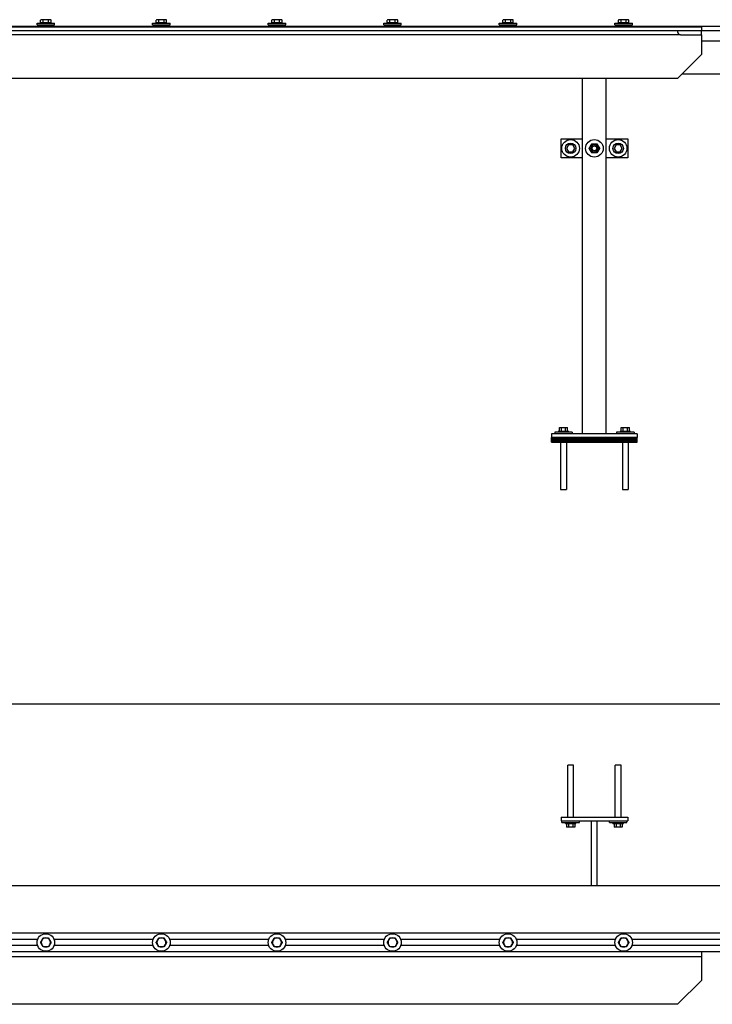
# Model space of a CAD drawing. Header units: millimetres. Extents: x 2241524 to 2686701, y -1965833 to -1461615.
# Tile 45 of 143: x 2335551 to 2337008, y -1955305 to -1953235. Entities that reach past the tile are written whole.
import ezdxf

# ---------------------------------------------------------------- set-up
doc = ezdxf.new("R2010")
doc.units = ezdxf.units.MM
doc.header["$LTSCALE"] = 100
doc.layers.get('Defpoints').update_dxf_attribs({"color": 132})
doc.layers.add('CA_PODLAHA OBRYS', color=12, linetype='Continuous', lineweight=25)
doc.styles.add('ROMANS', font='romans.shx', dxfattribs={"width": 0.8})
doc.dimstyles.new('CA_25', dxfattribs={"dimscale": 25, "dimtxt": 2, "dimasz": 2.5, "dimexe": 1.5, "dimexo": 3, "dimgap": 0.8, "dimtad": 1, "dimdec": 1, "dimrnd": 1, "dimdsep": 46, "dimtxsty": 'ROMANS', "dimblk1": 'OBLIQUE', "dimblk2": 'OBLIQUE', "dimsah": 1, "dimcen": -2.5, "dimclrd": 256, "dimclre": 256, "dimclrt": 256, "dimadec": 0, "dimazin": 2, "dimtfac": 0.714286, "dimtdec": 1, "dimtmove": 1, "dimatfit": 3, "dimldrblk": 'DOTSMALL', "dimfxl": 6, "dimfxlon": 1, "dimtvp": 1.142857, "dimtolj": 1, "dimarcsym": 0})

# ---------------------------------------------------------------- blocks, each defined once
blk = doc.blocks.new('_Oblique')
at = {"color": 0, "linetype": 'ByBlock', "lineweight": -2}
blk.add_line((-0.5, -0.5), (0.5, 0.5), dxfattribs=at)
blk = doc.blocks.new('*D1662')
at = {"layer": 'CA_PODLAHA OBRYS', "lineweight": -2, "transparency": 16777216}
for p, q in [((2332429.6, -1954823.4), (2332429.6, -1954635.9)), ((2337084.6, -1954823.4), (2337084.6, -1954635.9)), ((2332429.6, -1954673.4), (2337084.6, -1954673.4))]:
    blk.add_line(p, q, dxfattribs=at)
at = {"layer": 'Defpoints', "color": 0, "transparency": 16777216}
for p in [(2337084.6, -1954673.4), (2332429.6, -1955054.9), (2337084.6, -1955054.9)]:
    blk.add_point(p, dxfattribs=at)
at = {"layer": 'CA_PODLAHA OBRYS', "lineweight": -2, "transparency": 16777216, "xscale": 62.5, "yscale": 62.5, "zscale": 62.5, "rotation": 180}
blk.add_blockref('_Oblique', (2332429.6, -1954673.4), dxfattribs=at)
at = {"layer": 'CA_PODLAHA OBRYS', "lineweight": -2, "transparency": 16777216, "xscale": 62.5, "yscale": 62.5, "zscale": 62.5}
blk.add_blockref('_Oblique', (2337084.6, -1954673.4), dxfattribs=at)
at = {"layer": 'CA_PODLAHA OBRYS', "transparency": 16777216, "insert": (2334686.6, -1954603.4), "char_height": 50, "attachment_point": 1, "style": 'ROMANS'}
blk.add_mtext('\\A1;4655', dxfattribs=at)
blk = doc.blocks.new('_DotSmall')
at = {"color": 0, "linetype": 'ByBlock', "const_width": 0.5}
blk.add_lwpolyline([(-0.0625, 0, 1), (0.0625, 0, 1)], format="xyb", close=True, dxfattribs=at)

msp = doc.modelspace()

# ---------------------------------------------------------------- linework, layer by layer
at = {"layer": 'CA_PODLAHA OBRYS'}
for p, q in [((2335587.6018, -1953242.2345), (2335624.6018, -1953242.2345)), ((2335587.6018, -1953245.2345), (2335587.6018, -1953242.2345)), ((2335587.6018, -1953245.2345), (2335624.6018, -1953245.2345)), ((2335596.6018, -1953234.7344), (2335595.13215, -1953235.58291)), ((2335595.13215, -1953241.6344), (2335595.13215, -1953235.58291)), ((2335600.61698, -1953241.6344), (2335595.13215, -1953241.6344)), ((2335597.87456, -1953234.7344), (2335596.6018, -1953234.7344)), ((2335597.5018, -1953241.6344), (2335597.5018, -1953242.2345)), ((2335606.1018, -1953234.7344), (2335597.87456, -1953234.7344)), ((2335600.57541, -1953245.2345), (2335600.57541, -1953246.41087)), ((2335600.61698, -1953241.6344), (2335600.61698, -1953235.58291)), ((2335611.58663, -1953241.6344), (2335600.61698, -1953241.6344)), ((2335614.32905, -1953234.7344), (2335606.1018, -1953234.7344)), ((2335611.58663, -1953241.6344), (2335611.58663, -1953235.58291)), ((2335617.07146, -1953241.6344), (2335611.58663, -1953241.6344)), ((2335611.6282, -1953245.2345), (2335611.6282, -1953246.41087)), ((2335615.6018, -1953234.7344), (2335614.32905, -1953234.7344)), ((2335614.7018, -1953241.6344), (2335614.7018, -1953242.2345)), ((2335615.6018, -1953234.7344), (2335617.07146, -1953235.58291)), ((2335617.07146, -1953241.6344), (2335617.07146, -1953235.58291)), ((2335624.6018, -1953245.2345), (2335624.6018, -1953242.2345)), ((2335830.6018, -1953242.2345), (2335867.6018, -1953242.2345)), ((2335830.6018, -1953245.2345), (2335830.6018, -1953242.2345)), ((2335830.6018, -1953245.2345), (2335867.6018, -1953245.2345)), ((2335839.6018, -1953234.7344), (2335838.13215, -1953235.58291)), ((2335838.13215, -1953241.6344), (2335838.13215, -1953235.58291)), ((2335843.61698, -1953241.6344), (2335838.13215, -1953241.6344)), ((2335840.87456, -1953234.7344), (2335839.6018, -1953234.7344)), ((2335840.5018, -1953241.6344), (2335840.5018, -1953242.2345)), ((2335849.1018, -1953234.7344), (2335840.87456, -1953234.7344)), ((2335843.57541, -1953245.2345), (2335843.57541, -1953246.41087)), ((2335843.61698, -1953241.6344), (2335843.61698, -1953235.58291)), ((2335854.58663, -1953241.6344), (2335843.61698, -1953241.6344)), ((2335857.32905, -1953234.7344), (2335849.1018, -1953234.7344)), ((2335854.58663, -1953241.6344), (2335854.58663, -1953235.58291)), ((2335860.07146, -1953241.6344), (2335854.58663, -1953241.6344)), ((2335854.6282, -1953245.2345), (2335854.6282, -1953246.41087)), ((2335858.6018, -1953234.7344), (2335857.32905, -1953234.7344)), ((2335857.7018, -1953241.6344), (2335857.7018, -1953242.2345)), ((2335858.6018, -1953234.7344), (2335860.07146, -1953235.58291)), ((2335860.07146, -1953241.6344), (2335860.07146, -1953235.58291)), ((2335867.6018, -1953245.2345), (2335867.6018, -1953242.2345)), ((2336073.6018, -1953242.2345), (2336110.6018, -1953242.2345)), ((2336073.6018, -1953245.2345), (2336073.6018, -1953242.2345)), ((2336073.6018, -1953245.2345), (2336110.6018, -1953245.2345)), ((2336082.6018, -1953234.7344), (2336081.13215, -1953235.58291)), ((2336081.13215, -1953241.6344), (2336081.13215, -1953235.58291)), ((2336086.61698, -1953241.6344), (2336081.13215, -1953241.6344)), ((2336083.87456, -1953234.7344), (2336082.6018, -1953234.7344)), ((2336083.5018, -1953241.6344), (2336083.5018, -1953242.2345)), ((2336092.1018, -1953234.7344), (2336083.87456, -1953234.7344)), ((2336086.57541, -1953245.2345), (2336086.57541, -1953246.41087)), ((2336086.61698, -1953241.6344), (2336086.61698, -1953235.58291)), ((2336097.58663, -1953241.6344), (2336086.61698, -1953241.6344)), ((2336100.32905, -1953234.7344), (2336092.1018, -1953234.7344)), ((2336097.58663, -1953241.6344), (2336097.58663, -1953235.58291)), ((2336103.07146, -1953241.6344), (2336097.58663, -1953241.6344)), ((2336097.6282, -1953245.2345), (2336097.6282, -1953246.41087)), ((2336101.6018, -1953234.7344), (2336100.32905, -1953234.7344)), ((2336100.7018, -1953241.6344), (2336100.7018, -1953242.2345)), ((2336101.6018, -1953234.7344), (2336103.07146, -1953235.58291)), ((2336103.07146, -1953241.6344), (2336103.07146, -1953235.58291)), ((2336110.6018, -1953245.2345), (2336110.6018, -1953242.2345)), ((2336316.6018, -1953242.2345), (2336353.6018, -1953242.2345)), ((2336316.6018, -1953245.2345), (2336316.6018, -1953242.2345)), ((2336316.6018, -1953245.2345), (2336353.6018, -1953245.2345)), ((2336325.6018, -1953234.7344), (2336324.13215, -1953235.58291)), ((2336324.13215, -1953241.6344), (2336324.13215, -1953235.58291)), ((2336329.61698, -1953241.6344), (2336324.13215, -1953241.6344)), ((2336326.87456, -1953234.7344), (2336325.6018, -1953234.7344)), ((2336326.5018, -1953241.6344), (2336326.5018, -1953242.2345)), ((2336335.1018, -1953234.7344), (2336326.87456, -1953234.7344)), ((2336329.57541, -1953245.2345), (2336329.57541, -1953246.41087)), ((2336329.61698, -1953241.6344), (2336329.61698, -1953235.58291)), ((2336340.58663, -1953241.6344), (2336329.61698, -1953241.6344)), ((2336343.32905, -1953234.7344), (2336335.1018, -1953234.7344)), ((2336340.58663, -1953241.6344), (2336340.58663, -1953235.58291)), ((2336346.07146, -1953241.6344), (2336340.58663, -1953241.6344)), ((2336340.6282, -1953245.2345), (2336340.6282, -1953246.41087)), ((2336344.6018, -1953234.7344), (2336343.32905, -1953234.7344)), ((2336343.7018, -1953241.6344), (2336343.7018, -1953242.2345)), ((2336344.6018, -1953234.7344), (2336346.07146, -1953235.58291)), ((2336346.07146, -1953241.6344), (2336346.07146, -1953235.58291)), ((2336353.6018, -1953245.2345), (2336353.6018, -1953242.2345)), ((2336559.6018, -1953242.2345), (2336596.6018, -1953242.2345)), ((2336559.6018, -1953245.2345), (2336559.6018, -1953242.2345)), ((2336559.6018, -1953245.2345), (2336596.6018, -1953245.2345)), ((2336568.6018, -1953234.7344), (2336567.13215, -1953235.58291)), ((2336567.13215, -1953241.6344), (2336567.13215, -1953235.58291)), ((2336572.61698, -1953241.6344), (2336567.13215, -1953241.6344)), ((2336569.87456, -1953234.7344), (2336568.6018, -1953234.7344)), ((2336569.5018, -1953241.6344), (2336569.5018, -1953242.2345)), ((2336578.1018, -1953234.7344), (2336569.87456, -1953234.7344)), ((2336572.57541, -1953245.2345), (2336572.57541, -1953246.41087)), ((2336572.61698, -1953241.6344), (2336572.61698, -1953235.58291)), ((2336583.58663, -1953241.6344), (2336572.61698, -1953241.6344)), ((2336586.32905, -1953234.7344), (2336578.1018, -1953234.7344)), ((2336583.58663, -1953241.6344), (2336583.58663, -1953235.58291)), ((2336589.07146, -1953241.6344), (2336583.58663, -1953241.6344)), ((2336583.6282, -1953245.2345), (2336583.6282, -1953246.41087)), ((2336587.6018, -1953234.7344), (2336586.32905, -1953234.7344)), ((2336586.7018, -1953241.6344), (2336586.7018, -1953242.2345)), ((2336587.6018, -1953234.7344), (2336589.07146, -1953235.58291)), ((2336589.07146, -1953241.6344), (2336589.07146, -1953235.58291)), ((2336596.6018, -1953245.2345), (2336596.6018, -1953242.2345)), ((2336802.6018, -1953242.2345), (2336839.6018, -1953242.2345)), ((2336802.6018, -1953245.2345), (2336802.6018, -1953242.2345)), ((2336802.6018, -1953245.2345), (2336839.6018, -1953245.2345)), ((2336811.6018, -1953234.7344), (2336810.13215, -1953235.58291)), ((2336810.13215, -1953241.6344), (2336810.13215, -1953235.58291)), ((2336815.61698, -1953241.6344), (2336810.13215, -1953241.6344)), ((2336812.87456, -1953234.7344), (2336811.6018, -1953234.7344)), ((2336812.5018, -1953241.6344), (2336812.5018, -1953242.2345)), ((2336821.1018, -1953234.7344), (2336812.87456, -1953234.7344)), ((2336815.57541, -1953245.2345), (2336815.57541, -1953246.41087)), ((2336815.61698, -1953241.6344), (2336815.61698, -1953235.58291)), ((2336826.58663, -1953241.6344), (2336815.61698, -1953241.6344)), ((2336829.32905, -1953234.7344), (2336821.1018, -1953234.7344)), ((2336826.58663, -1953241.6344), (2336826.58663, -1953235.58291)), ((2336832.07146, -1953241.6344), (2336826.58663, -1953241.6344)), ((2336826.6282, -1953245.2345), (2336826.6282, -1953246.41087)), ((2336830.6018, -1953234.7344), (2336829.32905, -1953234.7344)), ((2336829.7018, -1953241.6344), (2336829.7018, -1953242.2345)), ((2336830.6018, -1953234.7344), (2336832.07146, -1953235.58291)), ((2336832.07146, -1953241.6344), (2336832.07146, -1953235.58291)), ((2336839.6018, -1953245.2345), (2336839.6018, -1953242.2345)), ((2336984.6018, -1953250.2345), (2332529.6018, -1953250.2345)), ((2336940.6018, -1953266.2345), (2332573.6018, -1953266.2345)), ((2336934.6018, -1953258.2345), (2332579.6018, -1953258.2345)), ((2335369.1018, -1953248.2345), (2335600.1018, -1953248.2345)), ((2335596.1518, -1953248.9345), (2335596.1518, -1953250.2345)), ((2335615.8518, -1953248.7345), (2335596.3518, -1953248.7345)), ((2335600.57541, -1953246.41087), (2335600.1018, -1953247.4845)), ((2335600.1018, -1953247.4845), (2335612.1018, -1953247.4845)), ((2335600.1018, -1953247.4845), (2335600.1018, -1953248.7345)), ((2335600.57541, -1953246.41087), (2335611.6282, -1953246.41087)), ((2335611.6282, -1953246.41087), (2335612.1018, -1953247.4845)), ((2335612.1018, -1953247.4845), (2335612.1018, -1953248.7345)), ((2335612.1018, -1953248.2345), (2335843.1018, -1953248.2345)), ((2335616.0518, -1953248.9345), (2335616.0518, -1953250.2345)), ((2335839.1518, -1953248.9345), (2335839.1518, -1953250.2345)), ((2335858.8518, -1953248.7345), (2335839.3518, -1953248.7345)), ((2335843.57541, -1953246.41087), (2335843.1018, -1953247.4845)), ((2335843.1018, -1953247.4845), (2335855.1018, -1953247.4845)), ((2335843.1018, -1953247.4845), (2335843.1018, -1953248.7345)), ((2335843.57541, -1953246.41087), (2335854.6282, -1953246.41087)), ((2335854.6282, -1953246.41087), (2335855.1018, -1953247.4845)), ((2335855.1018, -1953247.4845), (2335855.1018, -1953248.7345)), ((2335855.1018, -1953248.2345), (2336086.1018, -1953248.2345)), ((2335859.0518, -1953248.9345), (2335859.0518, -1953250.2345)), ((2336082.1518, -1953248.9345), (2336082.1518, -1953250.2345)), ((2336101.8518, -1953248.7345), (2336082.3518, -1953248.7345)), ((2336086.57541, -1953246.41087), (2336086.1018, -1953247.4845)), ((2336086.1018, -1953247.4845), (2336098.1018, -1953247.4845)), ((2336086.1018, -1953247.4845), (2336086.1018, -1953248.7345)), ((2336086.57541, -1953246.41087), (2336097.6282, -1953246.41087)), ((2336097.6282, -1953246.41087), (2336098.1018, -1953247.4845)), ((2336098.1018, -1953247.4845), (2336098.1018, -1953248.7345)), ((2336098.1018, -1953248.2345), (2336329.1018, -1953248.2345)), ((2336102.0518, -1953248.9345), (2336102.0518, -1953250.2345)), ((2336325.1518, -1953248.9345), (2336325.1518, -1953250.2345)), ((2336344.8518, -1953248.7345), (2336325.3518, -1953248.7345)), ((2336329.57541, -1953246.41087), (2336329.1018, -1953247.4845)), ((2336329.1018, -1953247.4845), (2336341.1018, -1953247.4845)), ((2336329.1018, -1953247.4845), (2336329.1018, -1953248.7345)), ((2336329.57541, -1953246.41087), (2336340.6282, -1953246.41087)), ((2336340.6282, -1953246.41087), (2336341.1018, -1953247.4845)), ((2336341.1018, -1953247.4845), (2336341.1018, -1953248.7345)), ((2336341.1018, -1953248.2345), (2336572.1018, -1953248.2345)), ((2336345.0518, -1953248.9345), (2336345.0518, -1953250.2345)), ((2336568.1518, -1953248.9345), (2336568.1518, -1953250.2345)), ((2336587.8518, -1953248.7345), (2336568.3518, -1953248.7345)), ((2336572.57541, -1953246.41087), (2336572.1018, -1953247.4845)), ((2336572.1018, -1953247.4845), (2336584.1018, -1953247.4845)), ((2336572.1018, -1953247.4845), (2336572.1018, -1953248.7345)), ((2336572.57541, -1953246.41087), (2336583.6282, -1953246.41087)), ((2336583.6282, -1953246.41087), (2336584.1018, -1953247.4845)), ((2336584.1018, -1953247.4845), (2336584.1018, -1953248.7345)), ((2336584.1018, -1953248.2345), (2336815.1018, -1953248.2345)), ((2336588.0518, -1953248.9345), (2336588.0518, -1953250.2345)), ((2336811.1518, -1953248.9345), (2336811.1518, -1953250.2345)), ((2336830.8518, -1953248.7345), (2336811.3518, -1953248.7345)), ((2336815.57541, -1953246.41087), (2336815.1018, -1953247.4845)), ((2336815.1018, -1953247.4845), (2336827.1018, -1953247.4845)), ((2336815.1018, -1953247.4845), (2336815.1018, -1953248.7345)), ((2336815.57541, -1953246.41087), (2336826.6282, -1953246.41087)), ((2336826.6282, -1953246.41087), (2336827.1018, -1953247.4845)), ((2336827.1018, -1953247.4845), (2336827.1018, -1953248.7345)), ((2336827.1018, -1953248.2345), (2337058.1018, -1953248.2345)), ((2336831.0518, -1953248.9345), (2336831.0518, -1953250.2345)), ((2336984.6018, -1953258.2345), (2336934.6018, -1953258.2345)), ((2336934.6018, -1953258.2345), (2336934.6018, -1953260.2345)), ((2336940.6018, -1953266.2345), (2336984.6018, -1953266.2345)), ((2336984.6018, -1953250.2345), (2336984.6018, -1953258.2345)), ((2337084.6018, -1953258.2345), (2336984.6018, -1953258.2345)), ((2336984.6018, -1953266.2345), (2336984.6018, -1953258.2345)), ((2336984.6018, -1953266.2345), (2336984.6018, -1953278.2345)), ((2336984.6018, -1953278.2345), (2336984.6018, -1953308.2345)), ((2337084.6018, -1953280.2345), (2336984.6018, -1953280.2345)), ((2336984.6018, -1953308.2345), (2336940.6018, -1953352.2345)), ((2336944.6018, -1953348.2345), (2337084.6018, -1953348.2345)), ((2336934.6018, -1953358.2345), (2332579.6018, -1953358.2345)), ((2336734.6018, -1954105.2345), (2336734.6018, -1953358.2345)), ((2336784.6018, -1954105.2345), (2336784.6018, -1953358.2345)), ((2336934.6018, -1953358.2345), (2336940.6018, -1953352.2345)), ((2336689.6018, -1953525.2345), (2336689.6018, -1953485.2345)), ((2336689.6018, -1953485.2345), (2336734.6018, -1953485.2345)), ((2336784.6018, -1953485.2345), (2336829.6018, -1953485.2345)), ((2336829.6018, -1953485.2345), (2336829.6018, -1953525.2345)), ((2336705.27168, -1953497.7345), (2336700.94155, -1953505.2345)), ((2336700.94155, -1953505.2345), (2336705.27168, -1953512.7345)), ((2336713.93193, -1953497.7345), (2336705.27168, -1953497.7345)), ((2336705.27168, -1953512.7345), (2336713.93193, -1953512.7345)), ((2336718.26206, -1953505.2345), (2336713.93193, -1953497.7345)), ((2336713.93193, -1953512.7345), (2336718.26206, -1953505.2345)), ((2336805.27168, -1953497.7345), (2336800.94155, -1953505.2345)), ((2336800.94155, -1953505.2345), (2336805.27168, -1953512.7345)), ((2336813.93193, -1953497.7345), (2336805.27168, -1953497.7345)), ((2336805.27168, -1953512.7345), (2336813.93193, -1953512.7345)), ((2336818.26206, -1953505.2345), (2336813.93193, -1953497.7345)), ((2336813.93193, -1953512.7345), (2336818.26206, -1953505.2345)), ((2336734.6018, -1953525.2345), (2336689.6018, -1953525.2345)), ((2336829.6018, -1953525.2345), (2336784.6018, -1953525.2345)), ((2336685.94155, -1954092.2345), (2336690.27168, -1954092.2345)), ((2336685.94155, -1954100.2345), (2336685.94155, -1954092.2345)), ((2336690.27168, -1954092.2345), (2336698.93193, -1954092.2345)), ((2336690.27168, -1954100.2345), (2336690.27168, -1954092.2345)), ((2336698.93193, -1954092.2345), (2336703.26206, -1954092.2345)), ((2336698.93193, -1954100.2345), (2336698.93193, -1954092.2345)), ((2336703.26206, -1954100.2345), (2336703.26206, -1954092.2345)), ((2336815.94155, -1954092.2345), (2336820.27168, -1954092.2345)), ((2336815.94155, -1954100.2345), (2336815.94155, -1954092.2345)), ((2336820.27168, -1954092.2345), (2336828.93193, -1954092.2345)), ((2336820.27168, -1954100.2345), (2336820.27168, -1954092.2345)), ((2336828.93193, -1954092.2345), (2336833.26206, -1954092.2345)), ((2336828.93193, -1954100.2345), (2336828.93193, -1954092.2345)), ((2336833.26206, -1954100.2345), (2336833.26206, -1954092.2345)), ((2336849.6018, -1954105.2345), (2336669.6018, -1954105.2345)), ((2336669.6018, -1954105.2345), (2336669.6018, -1954113.2345)), ((2336669.6018, -1954115.2345), (2336669.6018, -1954113.2345)), ((2336669.6018, -1954113.2345), (2336849.6018, -1954113.2345)), ((2336849.6018, -1954113.2345), (2336669.6018, -1954113.2345)), ((2336713.1018, -1954102.2345), (2336676.1018, -1954102.2345)), ((2336676.1018, -1954102.2345), (2336676.1018, -1954105.2345)), ((2336705.6018, -1954100.2345), (2336683.6018, -1954100.2345)), ((2336683.6018, -1954100.2345), (2336683.6018, -1954102.2345)), ((2336705.6018, -1954100.2345), (2336705.6018, -1954102.2345)), ((2336713.1018, -1954102.2345), (2336713.1018, -1954105.2345)), ((2336843.1018, -1954102.2345), (2336806.1018, -1954102.2345)), ((2336806.1018, -1954102.2345), (2336806.1018, -1954105.2345)), ((2336835.6018, -1954100.2345), (2336813.6018, -1954100.2345)), ((2336813.6018, -1954100.2345), (2336813.6018, -1954102.2345)), ((2336835.6018, -1954100.2345), (2336835.6018, -1954102.2345)), ((2336843.1018, -1954102.2345), (2336843.1018, -1954105.2345)), ((2336849.6018, -1954105.2345), (2336849.6018, -1954113.2345)), ((2336849.6018, -1954115.2345), (2336849.6018, -1954113.2345)), ((2336669.6018, -1954117.2345), (2336669.6018, -1954115.2345)), ((2336669.6018, -1954115.2345), (2336849.6018, -1954115.2345)), ((2336669.6018, -1954115.2345), (2336849.6018, -1954115.2345)), ((2336669.6018, -1954117.2345), (2336849.6018, -1954117.2345)), ((2336669.6018, -1954119.2345), (2336669.6018, -1954117.2345)), ((2336669.6018, -1954117.2345), (2336849.6018, -1954117.2345)), ((2336669.6018, -1954119.2345), (2336849.6018, -1954119.2345)), ((2336669.6018, -1954121.2345), (2336669.6018, -1954119.2345)), ((2336669.6018, -1954119.2345), (2336849.6018, -1954119.2345)), ((2336669.6018, -1954123.2345), (2336669.6018, -1954121.2345)), ((2336669.6018, -1954121.2345), (2336849.6018, -1954121.2345)), ((2336669.6018, -1954121.2345), (2336849.6018, -1954121.2345)), ((2336669.6018, -1954123.2345), (2336849.6018, -1954123.2345)), ((2336688.6018, -1954123.2345), (2336688.6018, -1954222.2345)), ((2336700.6018, -1954123.2345), (2336700.6018, -1954222.2345)), ((2336818.6018, -1954123.2345), (2336818.6018, -1954222.2345)), ((2336830.6018, -1954123.2345), (2336830.6018, -1954222.2345)), ((2336849.6018, -1954117.2345), (2336849.6018, -1954115.2345)), ((2336849.6018, -1954119.2345), (2336849.6018, -1954117.2345)), ((2336849.6018, -1954121.2345), (2336849.6018, -1954119.2345)), ((2336849.6018, -1954123.2345), (2336849.6018, -1954121.2345)), ((2336688.6018, -1954222.2345), (2336700.6018, -1954222.2345)), ((2336818.6018, -1954222.2345), (2336830.6018, -1954222.2345)), ((2336715.6018, -1954802.4033), (2336703.6018, -1954802.4033)), ((2336703.6018, -1954911.4033), (2336703.6018, -1954802.4033)), ((2336715.6018, -1954911.4033), (2336715.6018, -1954802.4033)), ((2336815.6018, -1954802.4033), (2336803.6018, -1954802.4033)), ((2336803.6018, -1954911.4033), (2336803.6018, -1954802.4033)), ((2336815.6018, -1954911.4033), (2336815.6018, -1954802.4033)), ((2336689.6018, -1954911.4033), (2336689.6018, -1954919.4033)), ((2336689.6018, -1954911.4033), (2336829.6018, -1954911.4033)), ((2336689.6018, -1954919.4033), (2336829.6018, -1954919.4033)), ((2336691.1018, -1954922.4033), (2336691.1018, -1954919.4033)), ((2336691.1018, -1954922.4033), (2336728.1018, -1954922.4033)), ((2336698.6018, -1954924.4033), (2336698.6018, -1954922.4033)), ((2336720.6018, -1954924.4033), (2336720.6018, -1954922.4033)), ((2336728.1018, -1954922.4033), (2336728.1018, -1954919.4033)), ((2336753.6018, -1955054.9033), (2336753.6018, -1954919.4033)), ((2336765.6018, -1955054.9033), (2336765.6018, -1954919.4033)), ((2336791.1018, -1954922.4033), (2336791.1018, -1954919.4033)), ((2336791.1018, -1954922.4033), (2336828.1018, -1954922.4033)), ((2336798.6018, -1954924.4033), (2336798.6018, -1954922.4033)), ((2336820.6018, -1954924.4033), (2336820.6018, -1954922.4033)), ((2336828.1018, -1954922.4033), (2336828.1018, -1954919.4033)), ((2336829.6018, -1954911.4033), (2336829.6018, -1954919.4033)), ((2336698.6018, -1954924.4033), (2336720.6018, -1954924.4033)), ((2336700.94155, -1954924.4033), (2336700.94155, -1954932.4033)), ((2336705.27168, -1954932.4033), (2336700.94155, -1954932.4033)), ((2336705.27168, -1954924.4033), (2336705.27168, -1954932.4033)), ((2336713.93193, -1954932.4033), (2336705.27168, -1954932.4033)), ((2336713.93193, -1954924.4033), (2336713.93193, -1954932.4033)), ((2336718.26206, -1954932.4033), (2336713.93193, -1954932.4033)), ((2336718.26206, -1954924.4033), (2336718.26206, -1954932.4033)), ((2336798.6018, -1954924.4033), (2336820.6018, -1954924.4033)), ((2336800.94155, -1954924.4033), (2336800.94155, -1954932.4033)), ((2336805.27168, -1954932.4033), (2336800.94155, -1954932.4033)), ((2336805.27168, -1954924.4033), (2336805.27168, -1954932.4033)), ((2336813.93193, -1954932.4033), (2336805.27168, -1954932.4033)), ((2336813.93193, -1954924.4033), (2336813.93193, -1954932.4033)), ((2336818.26206, -1954932.4033), (2336813.93193, -1954932.4033)), ((2336818.26206, -1954924.4033), (2336818.26206, -1954932.4033)), ((2332429.6018, -1955054.9033), (2337084.6018, -1955054.9033)), ((2332429.6018, -1955154.9033), (2337084.6018, -1955154.9033)), ((2335588.68952, -1955168.6533), (2335380.51408, -1955168.6533)), ((2335831.68952, -1955168.6533), (2335623.51408, -1955168.6533)), ((2336074.68952, -1955168.6533), (2335866.51408, -1955168.6533)), ((2336317.68952, -1955168.6533), (2336109.51408, -1955168.6533)), ((2336560.68952, -1955168.6533), (2336352.51408, -1955168.6533)), ((2336803.68952, -1955168.6533), (2336595.51408, -1955168.6533)), ((2337046.68952, -1955168.6533), (2336838.51408, -1955168.6533)), ((2335588.68952, -1955181.1533), (2335380.51408, -1955181.1533)), ((2335831.68952, -1955181.1533), (2335623.51408, -1955181.1533)), ((2336074.68952, -1955181.1533), (2335866.51408, -1955181.1533)), ((2336317.68952, -1955181.1533), (2336109.51408, -1955181.1533)), ((2336560.68952, -1955181.1533), (2336352.51408, -1955181.1533)), ((2336803.68952, -1955181.1533), (2336595.51408, -1955181.1533)), ((2337046.68952, -1955181.1533), (2336838.51408, -1955181.1533)), ((2336984.6018, -1955194.9033), (2332529.6018, -1955194.9033)), ((2336984.6018, -1955204.9033), (2332529.6018, -1955204.9033)), ((2337084.6018, -1955194.9033), (2336984.6018, -1955194.9033)), ((2336984.6018, -1955194.9033), (2336984.6018, -1955204.9033)), ((2336984.6018, -1955204.9033), (2336984.6018, -1955254.9033)), ((2336984.6018, -1955254.9033), (2336934.6018, -1955304.9033)), ((2336934.6018, -1955304.9033), (2332579.6018, -1955304.9033))]:
    msp.add_line(p, q, dxfattribs=at)
for centre, major_axis, ratio, start_param, end_param in [((2335596.3518, -1953248.9345), (-0.14142, 0.14142), 0.9999999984, -0.7853981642, 0.7853981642), ((2335615.8518, -1953248.9345), (0.14142, 0.14142), 0.9999999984, 5.497787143, 7.0685834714), ((2335839.3518, -1953248.9345), (-0.14142, 0.14142), 0.9999999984, -0.7853981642, 0.7853981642), ((2335858.8518, -1953248.9345), (0.14142, 0.14142), 0.9999999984, 5.497787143, 7.0685834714), ((2336082.3518, -1953248.9345), (-0.14142, 0.14142), 0.9999999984, -0.7853981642, 0.7853981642), ((2336101.8518, -1953248.9345), (0.14142, 0.14142), 0.9999999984, 5.497787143, 7.0685834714), ((2336325.3518, -1953248.9345), (-0.14142, 0.14142), 0.9999999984, -0.7853981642, 0.7853981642), ((2336344.8518, -1953248.9345), (0.14142, 0.14142), 0.9999999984, 5.497787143, 7.0685834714), ((2336568.3518, -1953248.9345), (-0.14142, 0.14142), 0.9999999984, -0.7853981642, 0.7853981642), ((2336587.8518, -1953248.9345), (0.14142, 0.14142), 0.9999999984, 5.497787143, 7.0685834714), ((2336811.3518, -1953248.9345), (-0.14142, 0.14142), 0.9999999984, -0.7853981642, 0.7853981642), ((2336830.8518, -1953248.9345), (0.14142, 0.14142), 0.9999999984, 5.497787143, 7.0685834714), ((2336940.6018, -1953260.2345), (-4.24264, 4.24264), 0.9999999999, 0.7853981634, 2.3561944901), ((2336709.6018, -1953505.2345), (13.08148, 13.08148), 1, 5.4977871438, 11.780972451), ((2336709.6018, -1953505.2345), (7.77817, 7.77817), 1, 5.4977871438, 11.7809724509), ((2336759.6018, -1953505.2345), (13.08148, 13.08148), 1, 5.4977871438, 11.780972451), ((2336809.6018, -1953505.2345), (13.08148, 13.08148), 1, 5.4977871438, 11.780972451), ((2336809.6018, -1953505.2345), (7.77817, 7.77817), 1, 5.4977871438, 11.7809724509), ((2336759.6018, -1953505.2345), (6.08112, 6.08112), 1, 5.4977871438, 11.780972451), ((2336759.6018, -1953505.2345), (4.24279, 4.24279), 0.9999999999, 5.4977871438, 11.7809724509), ((2336759.6018, -1953505.2345), (-4.24264, 4.24264), 0.9999999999, 3.926990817, 10.2101761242), ((2336759.6018, -1953505.2345), (-3.53553, 3.53553), 0.9999999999, 3.926990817, 10.2101761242), ((2335606.1018, -1955174.9033), (13.08148, 13.08148), 1, 5.4977871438, 11.780972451), ((2335606.1018, -1955174.9033), (-6.71751, 6.71751), 1, 0.2617993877, 1.3089969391), ((2335606.1018, -1955174.9033), (-6.71751, 6.71751), 1, -0.7853981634, 0.2617993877), ((2335606.1018, -1955174.9033), (6.71751, 6.71751), 1, 6.0213859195, 7.0685834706), ((2335606.1018, -1955174.9033), (-6.71751, 6.71751), 1, 3.4033920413, 4.4505895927), ((2335849.1018, -1955174.9033), (13.08148, 13.08148), 1, 5.4977871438, 11.780972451), ((2335849.1018, -1955174.9033), (-6.71751, 6.71751), 1, 0.2617993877, 1.3089969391), ((2335849.1018, -1955174.9033), (-6.71751, 6.71751), 1, -0.7853981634, 0.2617993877), ((2335849.1018, -1955174.9033), (6.71751, 6.71751), 1, 6.0213859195, 7.0685834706), ((2335849.1018, -1955174.9033), (-6.71751, 6.71751), 1, 3.4033920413, 4.4505895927), ((2336092.1018, -1955174.9033), (13.08148, 13.08148), 1, 5.4977871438, 11.780972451), ((2336092.1018, -1955174.9033), (-6.71751, 6.71751), 1, 0.2617993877, 1.3089969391), ((2336092.1018, -1955174.9033), (-6.71751, 6.71751), 1, -0.7853981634, 0.2617993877), ((2336092.1018, -1955174.9033), (6.71751, 6.71751), 1, 6.0213859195, 7.0685834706), ((2336092.1018, -1955174.9033), (-6.71751, 6.71751), 1, 3.4033920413, 4.4505895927), ((2336335.1018, -1955174.9033), (13.08148, 13.08148), 1, 5.4977871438, 11.780972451), ((2336335.1018, -1955174.9033), (-6.71751, 6.71751), 1, 0.2617993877, 1.3089969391), ((2336335.1018, -1955174.9033), (-6.71751, 6.71751), 1, -0.7853981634, 0.2617993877), ((2336335.1018, -1955174.9033), (6.71751, 6.71751), 1, 6.0213859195, 7.0685834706), ((2336335.1018, -1955174.9033), (-6.71751, 6.71751), 1, 3.4033920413, 4.4505895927), ((2336578.1018, -1955174.9033), (13.08148, 13.08148), 1, 5.4977871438, 11.780972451), ((2336578.1018, -1955174.9033), (-6.71751, 6.71751), 1, 0.2617993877, 1.3089969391), ((2336578.1018, -1955174.9033), (-6.71751, 6.71751), 1, -0.7853981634, 0.2617993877), ((2336578.1018, -1955174.9033), (6.71751, 6.71751), 1, 6.0213859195, 7.0685834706), ((2336578.1018, -1955174.9033), (-6.71751, 6.71751), 1, 3.4033920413, 4.4505895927), ((2336821.1018, -1955174.9033), (13.08148, 13.08148), 1, 5.4977871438, 11.780972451), ((2336821.1018, -1955174.9033), (-6.71751, 6.71751), 1, 0.2617993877, 1.3089969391), ((2336821.1018, -1955174.9033), (-6.71751, 6.71751), 1, -0.7853981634, 0.2617993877), ((2336821.1018, -1955174.9033), (6.71751, 6.71751), 1, 6.0213859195, 7.0685834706), ((2336821.1018, -1955174.9033), (-6.71751, 6.71751), 1, 3.4033920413, 4.4505895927), ((2335606.1018, -1955174.9033), (6.71751, 6.71751), 1, 2.8797932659, 3.926990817), ((2335606.1018, -1955174.9033), (-6.71751, 6.71751), 1, 2.3561944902, 3.4033920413), ((2335849.1018, -1955174.9033), (6.71751, 6.71751), 1, 2.8797932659, 3.926990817), ((2335849.1018, -1955174.9033), (-6.71751, 6.71751), 1, 2.3561944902, 3.4033920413), ((2336092.1018, -1955174.9033), (6.71751, 6.71751), 1, 2.8797932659, 3.926990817), ((2336092.1018, -1955174.9033), (-6.71751, 6.71751), 1, 2.3561944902, 3.4033920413), ((2336335.1018, -1955174.9033), (6.71751, 6.71751), 1, 2.8797932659, 3.926990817), ((2336335.1018, -1955174.9033), (-6.71751, 6.71751), 1, 2.3561944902, 3.4033920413), ((2336578.1018, -1955174.9033), (6.71751, 6.71751), 1, 2.8797932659, 3.926990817), ((2336578.1018, -1955174.9033), (-6.71751, 6.71751), 1, 2.3561944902, 3.4033920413), ((2336821.1018, -1955174.9033), (6.71751, 6.71751), 1, 2.8797932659, 3.926990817), ((2336821.1018, -1955174.9033), (-6.71751, 6.71751), 1, 2.3561944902, 3.4033920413)]:
    msp.add_ellipse(centre, major_axis=major_axis, ratio=ratio, start_param=start_param, end_param=end_param, dxfattribs=at)
for points, weights in [([(2335597.87456, -1953234.7344), (2335596.6018, -1953234.7344), (2335595.13215, -1953235.58291)], [1, 1.0379548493, 1]), ([(2335600.61698, -1953235.58291), (2335599.14732, -1953234.7344), (2335597.87456, -1953234.7344)], [1, 1.0379548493, 1]), ([(2335606.1018, -1953234.7344), (2335603.55629, -1953234.7344), (2335600.61698, -1953235.58291)], [1, 1.0379548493, 1]), ([(2335611.58663, -1953235.58291), (2335608.64732, -1953234.7344), (2335606.1018, -1953234.7344)], [1, 1.0379548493, 1]), ([(2335614.32905, -1953234.7344), (2335613.05629, -1953234.7344), (2335611.58663, -1953235.58291)], [1, 1.0379548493, 1]), ([(2335617.07146, -1953235.58291), (2335615.6018, -1953234.7344), (2335614.32905, -1953234.7344)], [1, 1.0379548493, 1]), ([(2335840.87456, -1953234.7344), (2335839.6018, -1953234.7344), (2335838.13215, -1953235.58291)], [1, 1.0379548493, 1]), ([(2335843.61698, -1953235.58291), (2335842.14732, -1953234.7344), (2335840.87456, -1953234.7344)], [1, 1.0379548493, 1]), ([(2335849.1018, -1953234.7344), (2335846.55629, -1953234.7344), (2335843.61698, -1953235.58291)], [1, 1.0379548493, 1]), ([(2335854.58663, -1953235.58291), (2335851.64732, -1953234.7344), (2335849.1018, -1953234.7344)], [1, 1.0379548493, 1]), ([(2335857.32905, -1953234.7344), (2335856.05629, -1953234.7344), (2335854.58663, -1953235.58291)], [1, 1.0379548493, 1]), ([(2335860.07146, -1953235.58291), (2335858.6018, -1953234.7344), (2335857.32905, -1953234.7344)], [1, 1.0379548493, 1]), ([(2336083.87456, -1953234.7344), (2336082.6018, -1953234.7344), (2336081.13215, -1953235.58291)], [1, 1.0379548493, 1]), ([(2336086.61698, -1953235.58291), (2336085.14732, -1953234.7344), (2336083.87456, -1953234.7344)], [1, 1.0379548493, 1]), ([(2336092.1018, -1953234.7344), (2336089.55629, -1953234.7344), (2336086.61698, -1953235.58291)], [1, 1.0379548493, 1]), ([(2336097.58663, -1953235.58291), (2336094.64732, -1953234.7344), (2336092.1018, -1953234.7344)], [1, 1.0379548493, 1]), ([(2336100.32905, -1953234.7344), (2336099.05629, -1953234.7344), (2336097.58663, -1953235.58291)], [1, 1.0379548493, 1]), ([(2336103.07146, -1953235.58291), (2336101.6018, -1953234.7344), (2336100.32905, -1953234.7344)], [1, 1.0379548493, 1]), ([(2336326.87456, -1953234.7344), (2336325.6018, -1953234.7344), (2336324.13215, -1953235.58291)], [1, 1.0379548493, 1]), ([(2336329.61698, -1953235.58291), (2336328.14732, -1953234.7344), (2336326.87456, -1953234.7344)], [1, 1.0379548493, 1]), ([(2336335.1018, -1953234.7344), (2336332.55629, -1953234.7344), (2336329.61698, -1953235.58291)], [1, 1.0379548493, 1]), ([(2336340.58663, -1953235.58291), (2336337.64732, -1953234.7344), (2336335.1018, -1953234.7344)], [1, 1.0379548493, 1]), ([(2336343.32905, -1953234.7344), (2336342.05629, -1953234.7344), (2336340.58663, -1953235.58291)], [1, 1.0379548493, 1]), ([(2336346.07146, -1953235.58291), (2336344.6018, -1953234.7344), (2336343.32905, -1953234.7344)], [1, 1.0379548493, 1]), ([(2336569.87456, -1953234.7344), (2336568.6018, -1953234.7344), (2336567.13215, -1953235.58291)], [1, 1.0379548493, 1]), ([(2336572.61698, -1953235.58291), (2336571.14732, -1953234.7344), (2336569.87456, -1953234.7344)], [1, 1.0379548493, 1]), ([(2336578.1018, -1953234.7344), (2336575.55629, -1953234.7344), (2336572.61698, -1953235.58291)], [1, 1.0379548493, 1]), ([(2336583.58663, -1953235.58291), (2336580.64732, -1953234.7344), (2336578.1018, -1953234.7344)], [1, 1.0379548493, 1]), ([(2336586.32905, -1953234.7344), (2336585.05629, -1953234.7344), (2336583.58663, -1953235.58291)], [1, 1.0379548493, 1]), ([(2336589.07146, -1953235.58291), (2336587.6018, -1953234.7344), (2336586.32905, -1953234.7344)], [1, 1.0379548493, 1]), ([(2336812.87456, -1953234.7344), (2336811.6018, -1953234.7344), (2336810.13215, -1953235.58291)], [1, 1.0379548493, 1]), ([(2336815.61698, -1953235.58291), (2336814.14732, -1953234.7344), (2336812.87456, -1953234.7344)], [1, 1.0379548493, 1]), ([(2336821.1018, -1953234.7344), (2336818.55629, -1953234.7344), (2336815.61698, -1953235.58291)], [1, 1.0379548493, 1]), ([(2336826.58663, -1953235.58291), (2336823.64732, -1953234.7344), (2336821.1018, -1953234.7344)], [1, 1.0379548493, 1]), ([(2336829.32905, -1953234.7344), (2336828.05629, -1953234.7344), (2336826.58663, -1953235.58291)], [1, 1.0379548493, 1]), ([(2336832.07146, -1953235.58291), (2336830.6018, -1953234.7344), (2336829.32905, -1953234.7344)], [1, 1.0379548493, 1]), ([(2336748.63215, -1953505.2345), (2336751.37456, -1953500.4845), (2336754.11698, -1953495.7345)], [1, 1.15470053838, 1]), ([(2336754.11698, -1953514.7345), (2336751.37456, -1953509.9845), (2336748.63215, -1953505.2345)], [1, 1.15470053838, 1]), ([(2336754.11698, -1953495.7345), (2336759.6018, -1953495.7345), (2336765.08663, -1953495.7345)], [1, 1.15470053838, 1]), ([(2336765.08663, -1953514.7345), (2336759.6018, -1953514.7345), (2336754.11698, -1953514.7345)], [1, 1.15470053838, 1]), ([(2336765.08663, -1953495.7345), (2336767.82905, -1953500.4845), (2336770.57146, -1953505.2345)], [1, 1.15470053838, 1]), ([(2336770.57146, -1953505.2345), (2336767.82905, -1953509.9845), (2336765.08663, -1953514.7345)], [1, 1.15470053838, 1]), ([(2335595.13215, -1955174.9033), (2335596.6018, -1955172.35778), (2335597.87456, -1955170.1533)], [1, 1.0379548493, 1]), ([(2335597.87456, -1955170.1533), (2335599.14732, -1955167.94882), (2335600.61698, -1955165.4033)], [1, 1.0379548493, 1]), ([(2335600.61698, -1955165.4033), (2335603.55629, -1955165.4033), (2335606.1018, -1955165.4033)], [1, 1.0379548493, 1]), ([(2335606.1018, -1955165.4033), (2335608.64732, -1955165.4033), (2335611.58663, -1955165.4033)], [1, 1.0379548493, 1]), ([(2335611.58663, -1955165.4033), (2335613.05629, -1955167.94882), (2335614.32905, -1955170.1533)], [1, 1.0379548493, 1]), ([(2335614.32905, -1955170.1533), (2335615.6018, -1955172.35778), (2335617.07146, -1955174.9033)], [1, 1.0379548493, 1]), ([(2335838.13215, -1955174.9033), (2335839.6018, -1955172.35778), (2335840.87456, -1955170.1533)], [1, 1.0379548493, 1]), ([(2335840.87456, -1955170.1533), (2335842.14732, -1955167.94882), (2335843.61698, -1955165.4033)], [1, 1.0379548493, 1]), ([(2335843.61698, -1955165.4033), (2335846.55629, -1955165.4033), (2335849.1018, -1955165.4033)], [1, 1.0379548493, 1]), ([(2335849.1018, -1955165.4033), (2335851.64732, -1955165.4033), (2335854.58663, -1955165.4033)], [1, 1.0379548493, 1]), ([(2335854.58663, -1955165.4033), (2335856.05629, -1955167.94882), (2335857.32905, -1955170.1533)], [1, 1.0379548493, 1]), ([(2335857.32905, -1955170.1533), (2335858.6018, -1955172.35778), (2335860.07146, -1955174.9033)], [1, 1.0379548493, 1]), ([(2336081.13215, -1955174.9033), (2336082.6018, -1955172.35778), (2336083.87456, -1955170.1533)], [1, 1.0379548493, 1]), ([(2336083.87456, -1955170.1533), (2336085.14732, -1955167.94882), (2336086.61698, -1955165.4033)], [1, 1.0379548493, 1]), ([(2336086.61698, -1955165.4033), (2336089.55629, -1955165.4033), (2336092.1018, -1955165.4033)], [1, 1.0379548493, 1]), ([(2336092.1018, -1955165.4033), (2336094.64732, -1955165.4033), (2336097.58663, -1955165.4033)], [1, 1.0379548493, 1]), ([(2336097.58663, -1955165.4033), (2336099.05629, -1955167.94882), (2336100.32905, -1955170.1533)], [1, 1.0379548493, 1]), ([(2336100.32905, -1955170.1533), (2336101.6018, -1955172.35778), (2336103.07146, -1955174.9033)], [1, 1.0379548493, 1]), ([(2336324.13215, -1955174.9033), (2336325.6018, -1955172.35778), (2336326.87456, -1955170.1533)], [1, 1.0379548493, 1]), ([(2336326.87456, -1955170.1533), (2336328.14732, -1955167.94882), (2336329.61698, -1955165.4033)], [1, 1.0379548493, 1]), ([(2336329.61698, -1955165.4033), (2336332.55629, -1955165.4033), (2336335.1018, -1955165.4033)], [1, 1.0379548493, 1]), ([(2336335.1018, -1955165.4033), (2336337.64732, -1955165.4033), (2336340.58663, -1955165.4033)], [1, 1.0379548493, 1]), ([(2336340.58663, -1955165.4033), (2336342.05629, -1955167.94882), (2336343.32905, -1955170.1533)], [1, 1.0379548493, 1]), ([(2336343.32905, -1955170.1533), (2336344.6018, -1955172.35778), (2336346.07146, -1955174.9033)], [1, 1.0379548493, 1]), ([(2336567.13215, -1955174.9033), (2336568.6018, -1955172.35778), (2336569.87456, -1955170.1533)], [1, 1.0379548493, 1]), ([(2336569.87456, -1955170.1533), (2336571.14732, -1955167.94882), (2336572.61698, -1955165.4033)], [1, 1.0379548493, 1]), ([(2336572.61698, -1955165.4033), (2336575.55629, -1955165.4033), (2336578.1018, -1955165.4033)], [1, 1.0379548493, 1]), ([(2336578.1018, -1955165.4033), (2336580.64732, -1955165.4033), (2336583.58663, -1955165.4033)], [1, 1.0379548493, 1]), ([(2336583.58663, -1955165.4033), (2336585.05629, -1955167.94882), (2336586.32905, -1955170.1533)], [1, 1.0379548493, 1]), ([(2336586.32905, -1955170.1533), (2336587.6018, -1955172.35778), (2336589.07146, -1955174.9033)], [1, 1.0379548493, 1]), ([(2336810.13215, -1955174.9033), (2336811.6018, -1955172.35778), (2336812.87456, -1955170.1533)], [1, 1.0379548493, 1]), ([(2336812.87456, -1955170.1533), (2336814.14732, -1955167.94882), (2336815.61698, -1955165.4033)], [1, 1.0379548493, 1]), ([(2336815.61698, -1955165.4033), (2336818.55629, -1955165.4033), (2336821.1018, -1955165.4033)], [1, 1.0379548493, 1]), ([(2336821.1018, -1955165.4033), (2336823.64732, -1955165.4033), (2336826.58663, -1955165.4033)], [1, 1.0379548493, 1]), ([(2336826.58663, -1955165.4033), (2336828.05629, -1955167.94882), (2336829.32905, -1955170.1533)], [1, 1.0379548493, 1]), ([(2336829.32905, -1955170.1533), (2336830.6018, -1955172.35778), (2336832.07146, -1955174.9033)], [1, 1.0379548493, 1]), ([(2335597.87456, -1955179.6533), (2335596.6018, -1955177.44882), (2335595.13215, -1955174.9033)], [1, 1.0379548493, 1]), ([(2335600.61698, -1955184.4033), (2335599.14732, -1955181.85778), (2335597.87456, -1955179.6533)], [1, 1.0379548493, 1]), ([(2335606.1018, -1955184.4033), (2335603.55629, -1955184.4033), (2335600.61698, -1955184.4033)], [1, 1.0379548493, 1]), ([(2335611.58663, -1955184.4033), (2335608.64732, -1955184.4033), (2335606.1018, -1955184.4033)], [1, 1.0379548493, 1]), ([(2335614.32905, -1955179.6533), (2335613.05629, -1955181.85778), (2335611.58663, -1955184.4033)], [1, 1.0379548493, 1]), ([(2335617.07146, -1955174.9033), (2335615.6018, -1955177.44882), (2335614.32905, -1955179.6533)], [1, 1.0379548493, 1]), ([(2335840.87456, -1955179.6533), (2335839.6018, -1955177.44882), (2335838.13215, -1955174.9033)], [1, 1.0379548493, 1]), ([(2335843.61698, -1955184.4033), (2335842.14732, -1955181.85778), (2335840.87456, -1955179.6533)], [1, 1.0379548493, 1]), ([(2335849.1018, -1955184.4033), (2335846.55629, -1955184.4033), (2335843.61698, -1955184.4033)], [1, 1.0379548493, 1]), ([(2335854.58663, -1955184.4033), (2335851.64732, -1955184.4033), (2335849.1018, -1955184.4033)], [1, 1.0379548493, 1]), ([(2335857.32905, -1955179.6533), (2335856.05629, -1955181.85778), (2335854.58663, -1955184.4033)], [1, 1.0379548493, 1]), ([(2335860.07146, -1955174.9033), (2335858.6018, -1955177.44882), (2335857.32905, -1955179.6533)], [1, 1.0379548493, 1]), ([(2336083.87456, -1955179.6533), (2336082.6018, -1955177.44882), (2336081.13215, -1955174.9033)], [1, 1.0379548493, 1]), ([(2336086.61698, -1955184.4033), (2336085.14732, -1955181.85778), (2336083.87456, -1955179.6533)], [1, 1.0379548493, 1]), ([(2336092.1018, -1955184.4033), (2336089.55629, -1955184.4033), (2336086.61698, -1955184.4033)], [1, 1.0379548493, 1]), ([(2336097.58663, -1955184.4033), (2336094.64732, -1955184.4033), (2336092.1018, -1955184.4033)], [1, 1.0379548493, 1]), ([(2336100.32905, -1955179.6533), (2336099.05629, -1955181.85778), (2336097.58663, -1955184.4033)], [1, 1.0379548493, 1]), ([(2336103.07146, -1955174.9033), (2336101.6018, -1955177.44882), (2336100.32905, -1955179.6533)], [1, 1.0379548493, 1]), ([(2336326.87456, -1955179.6533), (2336325.6018, -1955177.44882), (2336324.13215, -1955174.9033)], [1, 1.0379548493, 1]), ([(2336329.61698, -1955184.4033), (2336328.14732, -1955181.85778), (2336326.87456, -1955179.6533)], [1, 1.0379548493, 1]), ([(2336335.1018, -1955184.4033), (2336332.55629, -1955184.4033), (2336329.61698, -1955184.4033)], [1, 1.0379548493, 1]), ([(2336340.58663, -1955184.4033), (2336337.64732, -1955184.4033), (2336335.1018, -1955184.4033)], [1, 1.0379548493, 1]), ([(2336343.32905, -1955179.6533), (2336342.05629, -1955181.85778), (2336340.58663, -1955184.4033)], [1, 1.0379548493, 1]), ([(2336346.07146, -1955174.9033), (2336344.6018, -1955177.44882), (2336343.32905, -1955179.6533)], [1, 1.0379548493, 1]), ([(2336569.87456, -1955179.6533), (2336568.6018, -1955177.44882), (2336567.13215, -1955174.9033)], [1, 1.0379548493, 1]), ([(2336572.61698, -1955184.4033), (2336571.14732, -1955181.85778), (2336569.87456, -1955179.6533)], [1, 1.0379548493, 1]), ([(2336578.1018, -1955184.4033), (2336575.55629, -1955184.4033), (2336572.61698, -1955184.4033)], [1, 1.0379548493, 1]), ([(2336583.58663, -1955184.4033), (2336580.64732, -1955184.4033), (2336578.1018, -1955184.4033)], [1, 1.0379548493, 1]), ([(2336586.32905, -1955179.6533), (2336585.05629, -1955181.85778), (2336583.58663, -1955184.4033)], [1, 1.0379548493, 1]), ([(2336589.07146, -1955174.9033), (2336587.6018, -1955177.44882), (2336586.32905, -1955179.6533)], [1, 1.0379548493, 1]), ([(2336812.87456, -1955179.6533), (2336811.6018, -1955177.44882), (2336810.13215, -1955174.9033)], [1, 1.0379548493, 1]), ([(2336815.61698, -1955184.4033), (2336814.14732, -1955181.85778), (2336812.87456, -1955179.6533)], [1, 1.0379548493, 1]), ([(2336821.1018, -1955184.4033), (2336818.55629, -1955184.4033), (2336815.61698, -1955184.4033)], [1, 1.0379548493, 1]), ([(2336826.58663, -1955184.4033), (2336823.64732, -1955184.4033), (2336821.1018, -1955184.4033)], [1, 1.0379548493, 1]), ([(2336829.32905, -1955179.6533), (2336828.05629, -1955181.85778), (2336826.58663, -1955184.4033)], [1, 1.0379548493, 1]), ([(2336832.07146, -1955174.9033), (2336830.6018, -1955177.44882), (2336829.32905, -1955179.6533)], [1, 1.0379548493, 1])]:
    msp.add_rational_spline(points, weights, degree=2, dxfattribs=at)

# ---------------------------------------------------------------- dimensions: what is measured, and where the dimension line sits
dim = msp.add_linear_dim(base=(2337084.6018, -1954673.37264), p1=(2332429.6018, -1955054.9033), p2=(2337084.6018, -1955054.9033), angle=180, dimstyle='CA_25', dxfattribs=at)
dim.commit()
dim.dimension.update_dxf_attribs({"geometry": '*D1662', "text_midpoint": (2334757.1018, -1954673.37264), "dimtype": 160})

doc.saveas('drawing.dxf')
